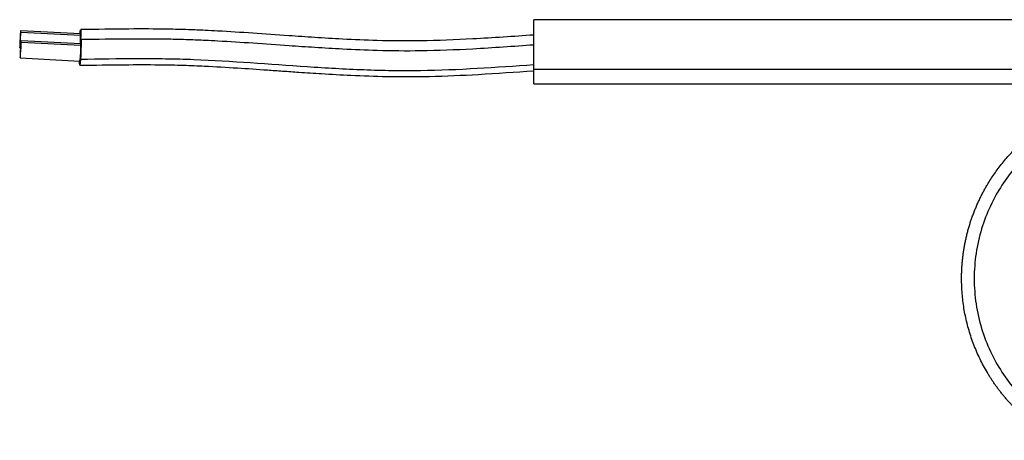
# Model space of a CAD drawing. Header units: millimetres. Extents: x 5 to 597, y 5 to 415.
# Tile 41 of 131: x 264 to 287, y 135 to 144. Entities that reach past the tile are written whole.
import ezdxf

# ---------------------------------------------------------------- set-up
doc = ezdxf.new("R2010")
doc.units = ezdxf.units.MM

msp = doc.modelspace()

# ---------------------------------------------------------------- linework, layer by layer
at = {"color": 7, "linetype": 'Continuous', "lineweight": 25}
for p, q in [((290.7907, 144.3686), (275.7907, 144.3686)), ((275.7907, 143.2092), (275.7907, 144.3686)), ((265.1946, 144.0369), (263.7973, 144.11)), ((263.7993, 144.0775), (265.1966, 144.0044)), ((265.2044, 143.8026), (263.8071, 143.8757)), ((263.8091, 143.8433), (265.2064, 143.7701)), ((263.7764, 143.7106), (263.7917, 143.7097)), ((263.7862, 143.4763), (265.1835, 143.4032)), ((275.7907, 143.2092), (290.7907, 143.2092)), ((275.7907, 142.8686), (275.7907, 143.2092)), ((275.7907, 142.8686), (290.7907, 142.8686))]:
    msp.add_line(p, q, dxfattribs=at)
at = {"color": 7, "linetype": 'Continuous', "lineweight": 25, "flags": 128}
for points in [[(263.7993, 144.0775), (263.7984, 144.1066), (263.7957, 144.1057), (263.7916, 144.0751), (263.7868, 144.0194), (263.7821, 143.9471), (263.778, 143.8692), (263.7753, 143.7975), (263.7744, 143.743)], [(263.7744, 143.743), (263.7753, 143.714), (263.778, 143.7148), (263.7821, 143.7454), (263.7868, 143.8011), (263.7916, 143.8734), (263.7957, 143.9513), (263.7984, 144.023), (263.7993, 144.0775)], [(265.187, 144.0373), (265.1913, 144.0844), (265.1973, 144.1303), (265.2014, 144.1316), (265.2028, 144.088), (265.2014, 144.0063), (265.1973, 143.8988), (265.1925, 143.8032)], [(263.8091, 143.8433), (263.8082, 143.8723), (263.8055, 143.8715), (263.8014, 143.8409), (263.7967, 143.7852), (263.7919, 143.7129), (263.7879, 143.635), (263.7852, 143.5633), (263.7842, 143.5088)], [(263.7842, 143.5088), (263.7852, 143.4797), (263.7879, 143.4806), (263.7919, 143.5112), (263.7967, 143.5669), (263.8014, 143.6392), (263.8055, 143.7171), (263.8082, 143.7888), (263.8091, 143.8433)], [(265.1968, 143.803), (265.2011, 143.8502), (265.2072, 143.8961), (265.2112, 143.8973), (265.2127, 143.8538), (265.2112, 143.772), (265.2072, 143.6645), (265.2011, 143.5476), (265.194, 143.4391)], [(265.1966, 144.0044), (265.1956, 144.0334), (265.1946, 144.0369)], [(265.2064, 143.7701), (265.2055, 143.7992), (265.2044, 143.8026)], [(265.194, 143.4391), (265.1868, 143.3556), (265.1807, 143.3097), (265.1767, 143.3084), (265.1753, 143.352), (265.1759, 143.4036)]]:
    msp.add_lwpolyline(points, dxfattribs=at)
at = {"color": 7, "linetype": 'Continuous', "lineweight": 25}
for centre, radius, start, end in [((261.1413, 144.0554), 4.0557, 356.43804, 359.27958), ((262.3815, 143.7624), 2.825, 352.69457, 0.15733)]:
    msp.add_arc(centre, radius, start, end, dxfattribs=at)
for points, knots in [([(275.7907, 144.0101), (275.3154, 143.9771), (274.4342, 143.9158), (273.2127, 143.8658), (272.1961, 143.8742), (271.3716, 143.9096), (270.6838, 143.9507), (269.9854, 143.9986), (269.2299, 144.0528), (268.5772, 144.0946), (268.0765, 144.1202), (267.6882, 144.1363), (267.095, 144.1516), (266.2545, 144.1536), (265.5757, 144.1428), (265.1997, 144.1367)], [0, 0, 0, 0, 0.1348908, 0.2500724, 0.345722, 0.4222792, 0.4835502, 0.5407234, 0.6204573, 0.6980155, 0.7258309, 0.7623187, 0.8079825, 0.8936595, 1, 1, 1, 1]), ([(275.7907, 143.7761), (275.3158, 143.743), (274.4355, 143.6815), (273.2152, 143.6314), (272.1996, 143.6398), (271.3758, 143.6752), (270.6886, 143.7164), (269.9908, 143.7642), (269.236, 143.8184), (268.5839, 143.8602), (268.0837, 143.8857), (267.6957, 143.9018), (267.1031, 143.917), (266.2634, 143.9191), (265.5852, 143.9084), (265.2096, 143.9025)], [0, 0, 0, 0, 0.1348889, 0.2500666, 0.3457134, 0.4222709, 0.4835444, 0.5407217, 0.6204605, 0.6980195, 0.725834, 0.7623203, 0.8079827, 0.893659, 1, 1, 1, 1]), ([(275.7907, 143.3124), (274.9079, 143.2509), (274.0251, 143.1893), (272.9213, 143.1731), (272.7005, 143.1731), (272.259, 143.1795), (271.5965, 143.198), (270.9342, 143.2371), (269.6102, 143.325), (268.7289, 143.3973), (267.6256, 143.4405), (267.4048, 143.4465), (266.963, 143.4535), (266.3, 143.4569), (265.6364, 143.4463), (265.194, 143.4391)], [0, 0, 0, 0, 0.25, 0.25, 0.3125, 0.3125, 0.375, 0.5, 0.5, 0.75, 0.75, 0.8125, 0.8125, 0.875, 1, 1, 1, 1]), ([(265.1783, 143.3033), (265.5268, 143.309), (266.1444, 143.3191), (266.9536, 143.3198), (267.5775, 143.3072), (268.1879, 143.2826), (268.8413, 143.2447), (269.4495, 143.2028), (269.929, 143.1689), (270.3511, 143.1395), (270.8836, 143.1044), (271.5694, 143.0662), (272.4095, 143.0358), (273.4032, 143.0383), (274.5475, 143.09), (275.3593, 143.1462), (275.7907, 143.1761)], [0, 0, 0, 0, 0.09836476, 0.17436947, 0.22836947, 0.27449224, 0.34683603, 0.41323806, 0.44671707, 0.48267407, 0.53279404, 0.59747966, 0.67664771, 0.77009449, 0.87782795, 1, 1, 1, 1]), ([(285.7907, 138.3186), (285.7909, 138.3499), (285.7913, 138.4124), (285.7945, 138.5063), (285.7996, 138.6004), (285.8068, 138.6945), (285.8161, 138.7885), (285.8275, 138.8826), (285.841, 138.9766), (285.8566, 139.0705), (285.8743, 139.1641), (285.8941, 139.2576), (285.916, 139.3508), (285.9401, 139.4437), (285.9663, 139.5362), (285.9946, 139.6282), (286.025, 139.7199), (286.0576, 139.8109), (286.0922, 139.9015), (286.129, 139.9913), (286.1678, 140.0806), (286.2088, 140.1691), (286.2518, 140.2568), (286.297, 140.3437), (286.3441, 140.4297), (286.402, 140.5297), (286.4723, 140.6436), (286.5571, 140.7705), (286.6476, 140.896), (286.7439, 141.02), (286.8461, 141.142), (286.9543, 141.2617), (287.0684, 141.3789), (287.1886, 141.4931), (287.3147, 141.604), (287.4468, 141.7112), (287.5848, 141.8144), (287.7287, 141.9131), (287.8781, 142.0075), (287.9815, 142.0654), (288.0335, 142.0946)], [0, 0, 0, 0, 0.0203407, 0.0407242, 0.0611505, 0.0816196, 0.1021316, 0.1226863, 0.1432839, 0.1639243, 0.1846075, 0.2053335, 0.2261024, 0.2469141, 0.2677686, 0.288666, 0.3096062, 0.3305892, 0.3516151, 0.3726839, 0.3937954, 0.4149499, 0.4361471, 0.4573873, 0.4786703, 0.4999961, 0.5326203, 0.5657199, 0.5992949, 0.6333454, 0.6678713, 0.7028726, 0.7383494, 0.7743017, 0.8107294, 0.8476326, 0.8850112, 0.9228654, 0.9611949, 1, 1, 1, 1]), ([(288.1718, 141.8312), (287.9147, 141.6911), (287.6558, 141.5133), (287.1645, 141.0713), (286.9325, 140.8068), (286.6345, 140.3495), (286.5436, 140.1871), (286.3835, 139.8455), (286.3143, 139.6663), (286.2017, 139.2956), (286.1584, 139.1041), (286.1002, 138.7146), (286.0854, 138.5166), (286.0854, 138.1206), (286.1002, 137.9226), (286.1584, 137.5332), (286.2017, 137.3417), (286.3143, 136.9709), (286.3835, 136.7917), (286.5436, 136.4501), (286.6345, 136.2877), (286.9325, 135.8304), (287.1645, 135.5659), (287.6558, 135.1239), (287.9147, 134.9461), (288.1718, 134.8061)], [0, 0, 0, 0, 0.125, 0.125, 0.25, 0.25, 0.3125, 0.3125, 0.375, 0.375, 0.4375, 0.4375, 0.5, 0.5, 0.5625, 0.5625, 0.625, 0.625, 0.6875, 0.6875, 0.75, 0.75, 0.875, 0.875, 1, 1, 1, 1]), ([(288.0335, 134.5426), (288.0053, 134.5582), (287.9492, 134.5893), (287.8666, 134.6381), (287.7855, 134.6883), (287.7062, 134.7399), (287.6285, 134.7929), (287.5525, 134.8472), (287.4782, 134.9028), (287.4056, 134.9596), (287.3347, 135.0175), (287.2656, 135.0764), (287.1982, 135.1364), (287.1325, 135.1974), (287.0686, 135.2592), (287.0064, 135.322), (286.9459, 135.3855), (286.8872, 135.4498), (286.8302, 135.5147), (286.7749, 135.5803), (286.7214, 135.6465), (286.6695, 135.7132), (286.6193, 135.7805), (286.5709, 135.8481), (286.5241, 135.9162), (286.4789, 135.9846), (286.4354, 136.0534), (286.376, 136.1512), (286.3034, 136.2797), (286.2211, 136.4405), (286.1459, 136.6041), (286.0779, 136.77), (286.017, 136.938), (285.9634, 137.1078), (285.917, 137.2789), (285.8779, 137.4512), (285.8459, 137.6242), (285.8211, 137.7978), (285.8036, 137.9715), (285.7927, 138.1451), (285.7913, 138.2609), (285.7907, 138.3186)], [0, 0, 0, 0, 0.02095492, 0.04177198, 0.06245118, 0.08299254, 0.10339604, 0.1236617, 0.1437895, 0.16377945, 0.18363156, 0.20334581, 0.22292222, 0.24236079, 0.2616615, 0.28082438, 0.29984941, 0.31873659, 0.33748594, 0.35609744, 0.37457111, 0.39290693, 0.41110492, 0.42916507, 0.44708739, 0.46487187, 0.48251852, 0.50002733, 0.53936219, 0.57855108, 0.61759404, 0.65649106, 0.69524217, 0.73384738, 0.77230671, 0.81062017, 0.84878778, 0.88680955, 0.9246855, 0.96241564, 1, 1, 1, 1])]:
    msp.add_open_spline(points, degree=3, knots=knots, dxfattribs=at)

doc.saveas('drawing.dxf')
